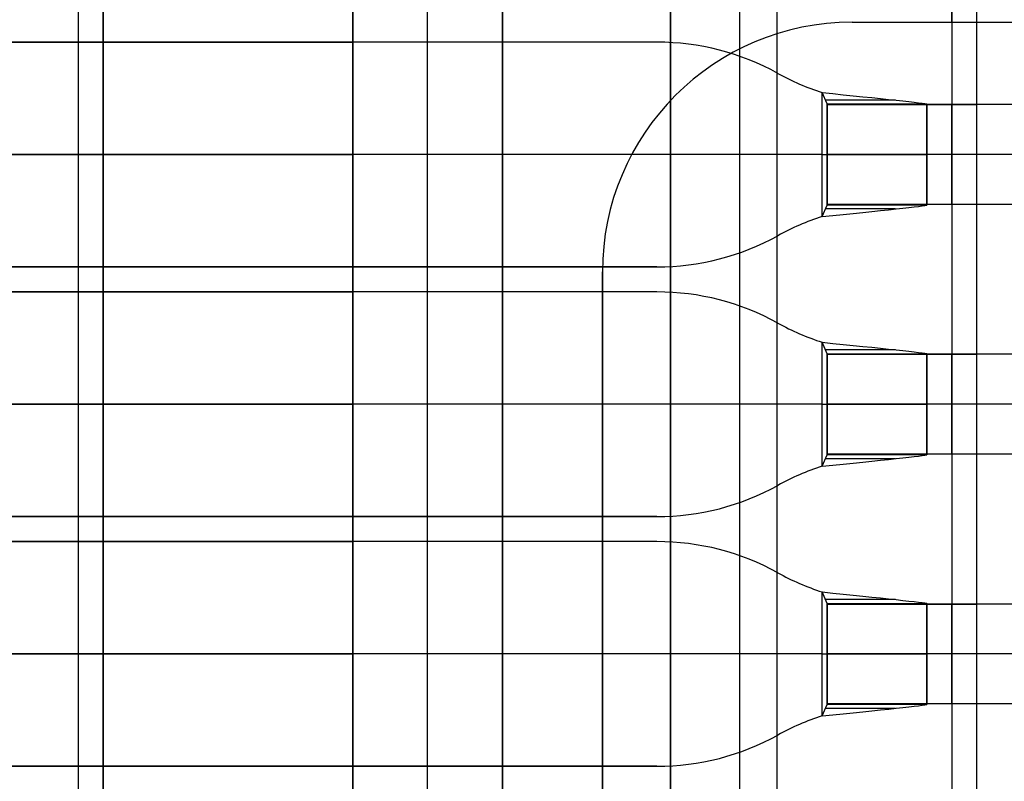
# Model space of a CAD drawing. Extents: x -64 to 57, y 4 to 161.
# Tile 82 of 256: x -55.34 to -53.37, y 76.75 to 78.28. Entities that reach past the tile are written whole.
import ezdxf

# ---------------------------------------------------------------- set-up
doc = ezdxf.new("R2010")
doc.units = 0
doc.layers.add('DEFAULT', color=7, linetype='CONTINUOUS')

msp = doc.modelspace()

# ---------------------------------------------------------------- linework, layer by layer
at = {"layer": 'DEFAULT', "color": 1}
for p, q in [((-54.0405, 81.0327, 66.0879), (-54.0405, 71.7293, 66.0879)), ((-54.0405, 81.0327, 67.1512), (-54.0405, 71.7293, 67.1512)), ((-54.0405, 81.0327, 31.0871), (-54.0405, 71.7293, 31.0871)), ((-54.0405, 71.7293, 30.0237), (-54.0405, 81.0327, 30.0237)), ((-54.0405, 71.7293, 66.6195), (-54.0405, 81.0327, 66.6195)), ((-54.0405, 71.7293, 30.5554), (-54.0405, 81.0327, 30.5554))]:
    msp.add_line(p, q, dxfattribs=at)
at = {"layer": 'DEFAULT', "color": 254}
for p, q in [((-55.2268, 80.9962, 43.1588), (-55.2268, 68.0162, 43.1588)), ((-55.1768, 68.5062, 38.1088), (-55.1768, 80.5062, 38.1088)), ((-54.6768, 68.6562, 40.0088), (-54.6768, 80.3562, 40.0088)), ((-54.6768, 80.3562, 41.9088), (-54.6768, 68.6562, 41.9088)), ((-54.6768, 68.6562, 40.9588), (-54.6768, 80.3562, 40.9588)), ((-54.5268, 68.6562, 40.0088), (-54.5268, 80.3562, 40.0088)), ((-54.3768, 68.6562, 40.0088), (-54.3768, 80.3562, 40.0088)), ((-54.3768, 80.3562, 39.6088), (-54.3768, 68.6562, 39.6088)), ((-54.3768, 68.6562, 39.8088), (-54.3768, 80.3562, 39.8088)), ((-53.9018, 68.6562, 39.6088), (-53.9018, 80.3562, 39.6088)), ((-53.8268, 68.6562, 41.9088), (-53.8268, 80.3562, 41.9088)), ((-53.4768, 80.3562, 43.1588), (-53.4768, 68.6562, 43.1588)), ((-53.4268, 68.6562, 39.6088), (-53.4268, 80.3562, 39.6088)), ((-53.4268, 68.6562, 38.5688), (-53.4268, 80.3562, 38.5688)), ((-53.4768, 78.2712, 43.6588), (-53.4768, 79.9712, 43.6588)), ((-53.4768, 78.2712, 43.1588), (-53.4768, 79.9712, 43.1588)), ((-55.1768, 78.9562, 38.6088), (-55.1768, 70.0562, 38.6088)), ((-53.4268, 78.1062, 37.5288), (-53.4268, 78.4062, 37.5288)), ((-53.6768, 78.2712, 43.6588), (-53.4768, 78.2712, 43.6588)), ((-53.6768, 78.2712, 43.6588), (-53.6768, 78.2712, 43.1588)), ((-53.6768, 78.2712, 43.1588), (-53.4768, 78.2712, 43.1588)), ((-53.6768, 78.2712, 43.2088), (-52.6417, 78.2712, 43.2088)), ((-61.7768, 78.2312, 41.2088), (-54.6768, 78.2312, 41.2088)), ((-54.6768, 78.2312, 41.2838), (-61.7768, 78.2312, 41.2838)), ((-54.0676, 78.2312, 41.2088), (-61.6768, 78.2312, 41.2088)), ((-54.0676, 78.2312, 41.4088), (-61.6768, 78.2312, 41.4088)), ((-54.0676, 78.2312, 41.3088), (-61.6768, 78.2312, 41.3088)), ((-54.6768, 78.2312, 41.3588), (-57.1768, 78.2312, 41.3588)), ((-54.6768, 77.7812, 41.3588), (-54.6768, 78.2312, 41.3588)), ((-54.6768, 78.2312, 41.3588), (-54.6768, 78.2312, 41.2088)), ((-54.6768, 78.2312, 41.2088), (-54.6768, 77.7812, 41.2088)), ((-54.0676, 78.2312, 41.2088), (-54.0676, 78.2312, 41.4088)), ((-53.8255, 78.1687, 41.4088), (-53.8255, 78.1687, 41.2088)), ((-53.7368, 77.8821, 41.2088), (-53.7368, 78.1303, 41.2088)), ((-53.7368, 78.1303, 41.2088), (-53.7368, 78.1303, 41.4088)), ((-53.7368, 77.8821, 41.4088), (-53.7368, 78.1303, 41.4088)), ((-53.7268, 78.1074, 41.1988), (-53.7368, 78.1303, 41.2088)), ((-53.5897, 78.1152, 41.3486), (-53.7298, 78.1152, 41.2059)), ((-53.7268, 77.905, 41.1988), (-53.7268, 78.1074, 41.1988)), ((-53.7268, 78.1074, 41.1988), (-53.5268, 78.1074, 41.1988)), ((-53.7268, 78.1062, 37.5288), (-53.4268, 78.1062, 37.5288)), ((-53.7268, 77.9062, 37.5288), (-53.7268, 78.1062, 37.5288)), ((-53.7268, 77.9062, 39.6088), (-53.7268, 78.1062, 39.6088)), ((-53.7268, 78.1062, 39.6088), (-53.5268, 78.1062, 39.6088)), ((-53.7268, 78.1062, 39.6088), (-53.7268, 78.1062, 37.5288)), ((-53.7268, 77.9062, 38.5688), (-53.7268, 78.1062, 38.5688)), ((-53.5268, 78.1062, 38.5688), (-53.7268, 78.1062, 38.5688)), ((-53.7268, 78.1062, 37.8888), (-53.7268, 78.1062, 41.1647)), ((-53.7268, 77.9062, 37.8888), (-53.7268, 78.1062, 37.8888)), ((-53.7268, 78.1062, 41.1647), (-53.5268, 78.1062, 41.1647)), ((-53.7268, 78.1062, 39.5438), (-53.7268, 77.9062, 39.5438)), ((-53.5268, 78.1062, 39.3217), (-53.7268, 78.1062, 39.3217)), ((-53.5768, 78.1062, 37.5288), (-53.5768, 78.1062, 39.6088)), ((-53.5268, 77.905, 41.1988), (-53.5268, 78.1074, 41.1988)), ((-53.5268, 78.1062, 39.6088), (-53.5268, 77.9062, 39.6088)), ((-53.5268, 77.9062, 37.7788), (-53.5268, 78.1062, 37.7788)), ((-53.5268, 78.1062, 37.7788), (-53.4268, 78.1062, 37.7788)), ((-53.5268, 78.1062, 37.7788), (-53.5268, 78.1062, 39.6088)), ((-53.5268, 77.9062, 38.6938), (-53.5268, 78.1062, 38.6938)), ((-53.5268, 78.1062, 37.8888), (-53.5268, 78.1062, 41.1647)), ((-53.5268, 77.9062, 37.8888), (-53.5268, 78.1062, 37.8888)), ((-53.5268, 78.1062, 39.5438), (-53.5268, 77.9062, 39.5438)), ((-53.4768, 77.9062, 37.7788), (-53.4768, 78.1062, 37.7788)), ((-53.4268, 77.9062, 37.7788), (-53.4268, 78.1062, 37.7788)), ((-53.4268, 78.1062, 37.7788), (-53.4268, 78.1062, 37.5288)), ((-61.7768, 78.0062, 41.2088), (-54.6768, 78.0062, 41.2088)), ((-53.7368, 78.0062, 41.2088), (-61.7768, 78.0062, 41.2088)), ((-53.7368, 78.0062, 41.4088), (-61.6768, 78.0062, 41.4088)), ((-54.6768, 78.0062, 41.3588), (-57.1768, 78.0062, 41.3588)), ((-53.7268, 78.0062, 37.5288), (-53.7268, 78.0062, 39.6088)), ((-53.7268, 78.0062, 37.8888), (-53.7268, 78.0062, 41.1988)), ((-53.4268, 78.0062, 37.7788), (-53.5268, 78.0062, 37.7788)), ((-53.5268, 78.0062, 37.7788), (-53.5268, 78.0062, 39.6088)), ((-53.5268, 78.0062, 37.8888), (-53.5268, 78.0062, 41.1988)), ((-53.7368, 77.8821, 41.2088), (-53.7268, 77.905, 41.1988)), ((-53.5897, 77.8972, 41.3486), (-53.7298, 77.8972, 41.2059)), ((-53.4268, 77.9062, 37.5288), (-53.7268, 77.9062, 37.5288)), ((-53.5268, 77.9062, 39.6088), (-53.7268, 77.9062, 39.6088)), ((-53.7268, 77.9062, 37.5288), (-53.7268, 77.9062, 39.6088)), ((-53.5268, 77.9062, 38.5688), (-53.7268, 77.9062, 38.5688)), ((-53.7268, 77.9062, 41.1647), (-53.7268, 77.9062, 37.8888)), ((-53.5268, 77.9062, 41.1647), (-53.7268, 77.9062, 41.1647)), ((-53.5268, 77.9062, 39.3217), (-53.7268, 77.9062, 39.3217)), ((-53.5268, 77.905, 41.1988), (-53.7268, 77.905, 41.1988)), ((-53.5768, 77.9062, 39.6088), (-53.5768, 77.9062, 37.5288)), ((-53.4268, 77.9062, 37.7788), (-53.5268, 77.9062, 37.7788)), ((-53.5268, 77.9062, 39.6088), (-53.5268, 77.9062, 37.7788)), ((-53.5268, 77.9062, 37.8888), (-53.5268, 77.9062, 41.1647)), ((-53.4268, 77.6062, 37.5288), (-53.4268, 77.9062, 37.5288)), ((-53.4268, 77.9062, 37.5288), (-53.4268, 77.9062, 37.7788)), ((-53.7368, 77.8821, 41.4088), (-53.7368, 77.8821, 41.2088)), ((-53.8255, 77.8437, 41.2088), (-53.8255, 77.8437, 41.4088)), ((-54.6768, 77.7812, 41.2088), (-61.7768, 77.7812, 41.2088)), ((-54.6768, 77.7812, 41.2838), (-61.7768, 77.7812, 41.2838)), ((-61.6768, 77.7812, 41.2088), (-54.0676, 77.7812, 41.2088)), ((-54.0676, 77.7812, 41.4088), (-61.6768, 77.7812, 41.4088)), ((-54.0676, 77.7812, 41.3088), (-61.6768, 77.7812, 41.3088)), ((-57.1768, 77.7812, 41.3588), (-54.6768, 77.7812, 41.3588)), ((-54.6768, 77.7812, 41.2088), (-54.6768, 77.7812, 41.3588)), ((-54.0676, 77.7812, 41.2088), (-54.0676, 77.7812, 41.4088)), ((-54.1768, 75.7712, 43.6588), (-54.1768, 77.7712, 43.6588)), ((-54.1768, 77.7712, 43.1588), (-54.1768, 77.7712, 43.6588)), ((-54.1768, 75.7712, 43.1588), (-54.1768, 77.7712, 43.1588)), ((-54.1768, 77.7712, 43.4088), (-54.1768, 75.7712, 43.4088)), ((-61.7768, 77.7312, 40.7588), (-54.6768, 77.7312, 40.7588)), ((-54.6768, 77.7312, 40.6838), (-61.7768, 77.7312, 40.6838)), ((-54.0676, 77.7312, 40.5588), (-61.6768, 77.7312, 40.5588)), ((-54.0676, 77.7312, 40.7588), (-61.6768, 77.7312, 40.7588)), ((-54.0676, 77.7312, 40.6588), (-61.6768, 77.7312, 40.6588)), ((-54.6768, 77.7312, 40.6088), (-57.1768, 77.7312, 40.6088)), ((-54.6768, 77.7312, 40.7588), (-54.6768, 77.7312, 40.6088)), ((-54.6768, 77.7312, 40.6088), (-54.6768, 77.2812, 40.6088)), ((-54.6768, 77.2812, 40.7588), (-54.6768, 77.7312, 40.7588)), ((-54.0676, 77.7312, 40.5588), (-54.0676, 77.7312, 40.7588)), ((-53.8255, 77.6687, 40.7588), (-53.8255, 77.6687, 40.5588)), ((-53.7368, 77.3821, 40.5588), (-53.7368, 77.6303, 40.5588)), ((-53.7368, 77.6303, 40.5588), (-53.7368, 77.6303, 40.7588)), ((-53.7368, 77.3821, 40.7588), (-53.7368, 77.6303, 40.7588)), ((-53.7268, 77.6074, 40.5488), (-53.7368, 77.6303, 40.5588)), ((-53.5897, 77.6152, 40.6986), (-53.7298, 77.6152, 40.5559)), ((-53.7268, 77.405, 40.5488), (-53.7268, 77.6074, 40.5488)), ((-53.7268, 77.6074, 40.5488), (-53.5268, 77.6074, 40.5488)), ((-53.7268, 77.6062, 37.5288), (-53.4268, 77.6062, 37.5288)), ((-53.7268, 77.4062, 37.5288), (-53.7268, 77.6062, 37.5288)), ((-53.7268, 77.4062, 39.6088), (-53.7268, 77.6062, 39.6088)), ((-53.7268, 77.6062, 39.6088), (-53.5268, 77.6062, 39.6088)), ((-53.7268, 77.6062, 39.6088), (-53.7268, 77.6062, 37.5288)), ((-53.7268, 77.4062, 38.5688), (-53.7268, 77.6062, 38.5688)), ((-53.5268, 77.6062, 38.5688), (-53.7268, 77.6062, 38.5688)), ((-53.7268, 77.6062, 37.8888), (-53.7268, 77.6062, 40.5147)), ((-53.7268, 77.4062, 37.8888), (-53.7268, 77.6062, 37.8888)), ((-53.7268, 77.6062, 40.5147), (-53.5268, 77.6062, 40.5147)), ((-53.7268, 77.6062, 39.2188), (-53.7268, 77.4062, 39.2188)), ((-53.5268, 77.6062, 38.9967), (-53.7268, 77.6062, 38.9967)), ((-53.5768, 77.6062, 37.5288), (-53.5768, 77.6062, 39.6088)), ((-53.5268, 77.405, 40.5488), (-53.5268, 77.6074, 40.5488)), ((-53.5268, 77.6062, 39.6088), (-53.5268, 77.4062, 39.6088)), ((-53.5268, 77.4062, 37.7788), (-53.5268, 77.6062, 37.7788)), ((-53.5268, 77.6062, 37.7788), (-53.4268, 77.6062, 37.7788)), ((-53.5268, 77.6062, 37.7788), (-53.5268, 77.6062, 39.6088)), ((-53.5268, 77.4062, 38.6938), (-53.5268, 77.6062, 38.6938)), ((-53.5268, 77.6062, 37.8888), (-53.5268, 77.6062, 40.5147)), ((-53.5268, 77.4062, 37.8888), (-53.5268, 77.6062, 37.8888)), ((-53.5268, 77.6062, 39.2188), (-53.5268, 77.4062, 39.2188)), ((-53.4768, 77.4062, 37.7788), (-53.4768, 77.6062, 37.7788)), ((-53.4268, 77.4062, 37.7788), (-53.4268, 77.6062, 37.7788)), ((-53.4268, 77.6062, 37.7788), (-53.4268, 77.6062, 37.5288)), ((-61.7768, 77.5062, 40.7588), (-54.6768, 77.5062, 40.7588)), ((-53.7368, 77.5062, 40.5588), (-61.7768, 77.5062, 40.5588)), ((-53.7368, 77.5062, 40.7588), (-61.6768, 77.5062, 40.7588)), ((-54.6768, 77.5062, 40.6088), (-57.1768, 77.5062, 40.6088)), ((-53.7268, 77.5062, 37.5288), (-53.7268, 77.5062, 39.6088)), ((-53.7268, 77.5062, 37.8888), (-53.7268, 77.5062, 40.5488)), ((-53.4268, 77.5062, 37.7788), (-53.5268, 77.5062, 37.7788)), ((-53.5268, 77.5062, 37.7788), (-53.5268, 77.5062, 39.6088)), ((-53.5268, 77.5062, 37.8888), (-53.5268, 77.5062, 40.5488)), ((-53.7368, 77.3821, 40.5588), (-53.7268, 77.405, 40.5488)), ((-53.4268, 77.4062, 37.5288), (-53.7268, 77.4062, 37.5288)), ((-53.5268, 77.4062, 39.6088), (-53.7268, 77.4062, 39.6088)), ((-53.7268, 77.4062, 37.5288), (-53.7268, 77.4062, 39.6088)), ((-53.5268, 77.4062, 38.5688), (-53.7268, 77.4062, 38.5688)), ((-53.7268, 77.4062, 40.5147), (-53.7268, 77.4062, 37.8888)), ((-53.5268, 77.4062, 40.5147), (-53.7268, 77.4062, 40.5147)), ((-53.5268, 77.4062, 38.9967), (-53.7268, 77.4062, 38.9967)), ((-53.5268, 77.405, 40.5488), (-53.7268, 77.405, 40.5488)), ((-53.5768, 77.4062, 39.6088), (-53.5768, 77.4062, 37.5288)), ((-53.4268, 77.4062, 37.7788), (-53.5268, 77.4062, 37.7788)), ((-53.5268, 77.4062, 39.6088), (-53.5268, 77.4062, 37.7788)), ((-53.5268, 77.4062, 37.8888), (-53.5268, 77.4062, 40.5147)), ((-53.4268, 77.1062, 37.5288), (-53.4268, 77.4062, 37.5288)), ((-53.4268, 77.4062, 37.5288), (-53.4268, 77.4062, 37.7788)), ((-53.5897, 77.3972, 40.6986), (-53.7298, 77.3972, 40.5559)), ((-53.7368, 77.3821, 40.7588), (-53.7368, 77.3821, 40.5588)), ((-53.8255, 77.3437, 40.5588), (-53.8255, 77.3437, 40.7588)), ((-54.6768, 77.2812, 40.7588), (-61.7768, 77.2812, 40.7588)), ((-54.6768, 77.2812, 40.6838), (-61.7768, 77.2812, 40.6838)), ((-61.6768, 77.2812, 40.5588), (-54.0676, 77.2812, 40.5588)), ((-54.0676, 77.2812, 40.7588), (-61.6768, 77.2812, 40.7588)), ((-54.0676, 77.2812, 40.6588), (-61.6768, 77.2812, 40.6588)), ((-57.1768, 77.2812, 40.6088), (-54.6768, 77.2812, 40.6088)), ((-54.6768, 77.2812, 40.6088), (-54.6768, 77.2812, 40.7588)), ((-54.0676, 77.2812, 40.5588), (-54.0676, 77.2812, 40.7588)), ((-61.7768, 77.2312, 41.2088), (-54.6768, 77.2312, 41.2088)), ((-54.6768, 77.2312, 41.2838), (-61.7768, 77.2312, 41.2838)), ((-54.0676, 77.2312, 41.2088), (-61.6768, 77.2312, 41.2088)), ((-54.0676, 77.2312, 41.4088), (-61.6768, 77.2312, 41.4088)), ((-54.0676, 77.2312, 41.3088), (-61.6768, 77.2312, 41.3088)), ((-54.6768, 77.2312, 41.3588), (-57.1768, 77.2312, 41.3588)), ((-54.6768, 76.7812, 41.3588), (-54.6768, 77.2312, 41.3588)), ((-54.6768, 77.2312, 41.3588), (-54.6768, 77.2312, 41.2088)), ((-54.6768, 77.2312, 41.2088), (-54.6768, 76.7812, 41.2088)), ((-54.0676, 77.2312, 41.2088), (-54.0676, 77.2312, 41.4088)), ((-53.8255, 77.1687, 41.4088), (-53.8255, 77.1687, 41.2088)), ((-53.7368, 76.8821, 41.2088), (-53.7368, 77.1303, 41.2088)), ((-53.7368, 77.1303, 41.2088), (-53.7368, 77.1303, 41.4088)), ((-53.7368, 76.8821, 41.4088), (-53.7368, 77.1303, 41.4088)), ((-53.7268, 77.1074, 41.1988), (-53.7368, 77.1303, 41.2088)), ((-53.5897, 77.1152, 41.3486), (-53.7298, 77.1152, 41.2059)), ((-53.7268, 76.905, 41.1988), (-53.7268, 77.1074, 41.1988)), ((-53.7268, 77.1074, 41.1988), (-53.5268, 77.1074, 41.1988)), ((-53.7268, 77.1062, 37.5288), (-53.4268, 77.1062, 37.5288)), ((-53.7268, 76.9062, 37.5288), (-53.7268, 77.1062, 37.5288)), ((-53.7268, 76.9062, 39.6088), (-53.7268, 77.1062, 39.6088)), ((-53.7268, 77.1062, 39.6088), (-53.5268, 77.1062, 39.6088)), ((-53.7268, 77.1062, 39.6088), (-53.7268, 77.1062, 37.5288)), ((-53.7268, 76.9062, 38.5688), (-53.7268, 77.1062, 38.5688)), ((-53.5268, 77.1062, 38.5688), (-53.7268, 77.1062, 38.5688)), ((-53.7268, 77.1062, 37.8888), (-53.7268, 77.1062, 41.1647)), ((-53.7268, 76.9062, 37.8888), (-53.7268, 77.1062, 37.8888)), ((-53.7268, 77.1062, 41.1647), (-53.5268, 77.1062, 41.1647)), ((-53.7268, 77.1062, 39.5438), (-53.7268, 76.9062, 39.5438)), ((-53.5268, 77.1062, 39.3217), (-53.7268, 77.1062, 39.3217)), ((-53.5768, 77.1062, 37.5288), (-53.5768, 77.1062, 39.6088)), ((-53.5268, 76.905, 41.1988), (-53.5268, 77.1074, 41.1988)), ((-53.5268, 77.1062, 39.6088), (-53.5268, 76.9062, 39.6088)), ((-53.5268, 76.9062, 37.7788), (-53.5268, 77.1062, 37.7788)), ((-53.5268, 77.1062, 37.7788), (-53.4268, 77.1062, 37.7788)), ((-53.5268, 77.1062, 37.7788), (-53.5268, 77.1062, 39.6088)), ((-53.5268, 76.9062, 38.6938), (-53.5268, 77.1062, 38.6938)), ((-53.5268, 77.1062, 37.8888), (-53.5268, 77.1062, 41.1647)), ((-53.5268, 76.9062, 37.8888), (-53.5268, 77.1062, 37.8888)), ((-53.5268, 77.1062, 39.5438), (-53.5268, 76.9062, 39.5438)), ((-53.4768, 76.9062, 37.7788), (-53.4768, 77.1062, 37.7788)), ((-53.4268, 76.9062, 37.7788), (-53.4268, 77.1062, 37.7788)), ((-53.4268, 77.1062, 37.7788), (-53.4268, 77.1062, 37.5288)), ((-61.7768, 77.0062, 41.2088), (-54.6768, 77.0062, 41.2088)), ((-53.7368, 77.0062, 41.2088), (-61.7768, 77.0062, 41.2088)), ((-53.7368, 77.0062, 41.4088), (-61.6768, 77.0062, 41.4088)), ((-54.6768, 77.0062, 41.3588), (-57.1768, 77.0062, 41.3588)), ((-53.7268, 77.0062, 37.5288), (-53.7268, 77.0062, 39.6088)), ((-53.7268, 77.0062, 37.8888), (-53.7268, 77.0062, 41.1988)), ((-53.4268, 77.0062, 37.7788), (-53.5268, 77.0062, 37.7788)), ((-53.5268, 77.0062, 37.7788), (-53.5268, 77.0062, 39.6088)), ((-53.5268, 77.0062, 37.8888), (-53.5268, 77.0062, 41.1988)), ((-53.7368, 76.8821, 41.2088), (-53.7268, 76.905, 41.1988)), ((-53.5897, 76.8972, 41.3486), (-53.7298, 76.8972, 41.2059)), ((-53.4268, 76.9062, 37.5288), (-53.7268, 76.9062, 37.5288)), ((-53.5268, 76.9062, 39.6088), (-53.7268, 76.9062, 39.6088)), ((-53.7268, 76.9062, 37.5288), (-53.7268, 76.9062, 39.6088)), ((-53.5268, 76.9062, 38.5688), (-53.7268, 76.9062, 38.5688)), ((-53.7268, 76.9062, 41.1647), (-53.7268, 76.9062, 37.8888)), ((-53.5268, 76.9062, 41.1647), (-53.7268, 76.9062, 41.1647)), ((-53.5268, 76.9062, 39.3217), (-53.7268, 76.9062, 39.3217)), ((-53.5268, 76.905, 41.1988), (-53.7268, 76.905, 41.1988)), ((-53.5768, 76.9062, 39.6088), (-53.5768, 76.9062, 37.5288)), ((-53.4268, 76.9062, 37.7788), (-53.5268, 76.9062, 37.7788)), ((-53.5268, 76.9062, 39.6088), (-53.5268, 76.9062, 37.7788)), ((-53.5268, 76.9062, 37.8888), (-53.5268, 76.9062, 41.1647)), ((-53.4268, 76.6062, 37.5288), (-53.4268, 76.9062, 37.5288)), ((-53.4268, 76.9062, 37.5288), (-53.4268, 76.9062, 37.7788)), ((-53.7368, 76.8821, 41.4088), (-53.7368, 76.8821, 41.2088)), ((-53.8255, 76.8437, 41.2088), (-53.8255, 76.8437, 41.4088)), ((-54.6768, 76.7812, 41.2088), (-61.7768, 76.7812, 41.2088)), ((-54.6768, 76.7812, 41.2838), (-61.7768, 76.7812, 41.2838)), ((-61.6768, 76.7812, 41.2088), (-54.0676, 76.7812, 41.2088)), ((-54.0676, 76.7812, 41.4088), (-61.6768, 76.7812, 41.4088)), ((-54.0676, 76.7812, 41.3088), (-61.6768, 76.7812, 41.3088)), ((-57.1768, 76.7812, 41.3588), (-54.6768, 76.7812, 41.3588)), ((-54.6768, 76.7812, 41.2088), (-54.6768, 76.7812, 41.3588)), ((-54.0676, 76.7812, 41.2088), (-54.0676, 76.7812, 41.4088)), ((-54.1768, 76.7712, 43.1588), (-54.1768, 76.7712, 43.6588))]:
    msp.add_line(p, q, dxfattribs=at)
for centre, start, end in [((-53.6768, 77.7712, 43.6588), 90, 180), ((-53.6768, 77.7712, 43.1588), 90, 180), ((-53.6768, 77.7712, 43.4088), 90, 180), ((-54.0676, 77.7312, 41.4088), 61.045, 90), ((-54.0676, 77.7312, 41.2088), 61.045, 90), ((-54.0676, 77.7312, 41.3088), 61.045, 90), ((-53.5834, 78.6062, 41.2088), 241.045, 252.133), ((-53.5834, 78.6062, 41.4088), 241.045, 252.133), ((-53.5834, 78.6062, 41.3088), 241.045, 252.133), ((-53.5834, 77.4062, 41.4088), 107.867, 118.955), ((-53.5834, 77.4062, 41.2088), 107.867, 118.955), ((-53.5834, 77.4062, 41.3088), 107.867, 118.955), ((-54.0676, 78.2812, 41.4088), 270, 298.955), ((-54.0676, 78.2812, 41.2088), 270, 298.955), ((-54.0676, 78.2812, 41.3088), 270, 298.955), ((-54.0676, 77.2312, 40.7588), 61.045, 90), ((-54.0676, 77.2312, 40.5588), 61.045, 90), ((-54.0676, 77.2312, 40.6588), 61.045, 90), ((-53.5834, 78.1062, 40.5588), 241.045, 252.133), ((-53.5834, 78.1062, 40.7588), 241.045, 252.133), ((-53.5834, 78.1062, 40.6588), 241.045, 252.133), ((-53.5834, 76.9062, 40.7588), 107.867, 118.955), ((-53.5834, 76.9062, 40.5588), 107.867, 118.955), ((-53.5834, 76.9062, 40.6588), 107.867, 118.955), ((-54.0676, 77.7812, 40.7588), 270, 298.955), ((-54.0676, 77.7812, 40.5588), 270, 298.955), ((-54.0676, 77.7812, 40.6588), 270, 298.955), ((-54.0676, 76.7312, 41.4088), 61.045, 90), ((-54.0676, 76.7312, 41.2088), 61.045, 90), ((-54.0676, 76.7312, 41.3088), 61.045, 90), ((-53.5834, 77.6062, 41.2088), 241.045, 252.133), ((-53.5834, 77.6062, 41.4088), 241.045, 252.133), ((-53.5834, 77.6062, 41.3088), 241.045, 252.133), ((-53.5834, 76.4062, 41.4088), 107.867, 118.955), ((-53.5834, 76.4062, 41.2088), 107.867, 118.955), ((-53.5834, 76.4062, 41.3088), 107.867, 118.955), ((-54.0676, 77.2812, 41.4088), 270, 298.955), ((-54.0676, 77.2812, 41.2088), 270, 298.955), ((-54.0676, 77.2812, 41.3088), 270, 298.955)]:
    msp.add_arc(centre, 0.5, start, end, dxfattribs=at)
at = {"layer": 'DEFAULT', "color": 254, "extrusion": (-4.37114e-08, 1, 1.06016e-15)}
msp.add_arc((53.4768, 42.6588, 78.2712), 1, 90, 174.2608, dxfattribs=at)
at = {"layer": 'DEFAULT', "color": 254, "extrusion": (-4.37114e-08, 1, 2.83652e-15)}
msp.add_arc((53.4768, 42.6588, 78.2712), 0.5, 90, 168.463, dxfattribs=at)
at = {"layer": 'DEFAULT', "color": 254, "extrusion": (0.09777, 0.995148, -0.01101)}
for centre in [(61.1182, 41.9937, 72.0414), (61.0693, 41.3383, 71.551), (61.0204, 41.9828, 71.0463)]:
    msp.add_arc(centre, 0.2108, 89.8792, 179.7874, dxfattribs=at)
at = {"layer": 'DEFAULT', "color": 254, "extrusion": (1, 4.37122e-08, -5.13252e-14)}
for centre in [(78.6062, 41.1647, -53.7268), (77.6062, 41.1647, -53.7268)]:
    msp.add_arc(centre, 0.5, 176.0982, 180, dxfattribs=at)
at = {"layer": 'DEFAULT', "color": 254, "extrusion": (-4.37114e-08, 1, 5.18638e-17)}
for centre in [(53.3168, 37.8888, 78.1062), (53.3168, 37.8888, 77.1062)]:
    msp.add_arc(centre, 0.41, 270, 0, dxfattribs=at)
at = {"layer": 'DEFAULT', "color": 254, "extrusion": (1, 4.37114e-08, 0)}
for centre, start, end in [((78.6062, 41.1647, -53.6268), 176.0982, 180), ((77.4062, 41.1647, -53.6268), 0, 3.9018), ((78.1062, 40.5147, -53.6268), 176.0982, 180), ((76.9062, 40.5147, -53.6268), 0, 3.9018), ((77.6062, 41.1647, -53.6268), 176.0982, 180), ((76.4062, 41.1647, -53.6268), 0, 3.9018)]:
    msp.add_arc(centre, 0.5, start, end, dxfattribs=at)
at = {"layer": 'DEFAULT', "color": 254, "extrusion": (1, 4.37114e-08, 7.72246e-16)}
for centre, start, end in [((78.6062, 41.1647, -53.5268), 176.0982, 180), ((77.4062, 41.1647, -53.5268), 0, 3.9018), ((77.6062, 41.1647, -53.5268), 176.0982, 180), ((76.4062, 41.1647, -53.5268), 0, 3.9018)]:
    msp.add_arc(centre, 0.5, start, end, dxfattribs=at)
at = {"layer": 'DEFAULT', "color": 254, "extrusion": (-4.37114e-08, 1, 1.16337e-16)}
for centre in [(53.3168, 37.8888, 78.1062), (53.3168, 37.8888, 77.1062)]:
    msp.add_arc(centre, 0.21, 270, 0, dxfattribs=at)
at = {"layer": 'DEFAULT', "color": 254, "extrusion": (-4.37114e-08, 1, 0)}
for centre, radius, start, end in [((53.7368, 41.1988, 78.0062), 0.01, 90, 180), ((53.7368, 41.1988, 78.0062), 0.21, 90, 180), ((53.3168, 37.8888, 78.0062), 0.41, 270, 0), ((53.3168, 37.8888, 78.0062), 0.21, 270, 0), ((53.7368, 40.5488, 77.5062), 0.01, 90, 180), ((53.7368, 40.5488, 77.5062), 0.21, 90, 180), ((53.3168, 37.8888, 77.5062), 0.41, 270, 0), ((53.3168, 37.8888, 77.5062), 0.21, 270, 0), ((53.7368, 41.1988, 77.0062), 0.01, 90, 180), ((53.7368, 41.1988, 77.0062), 0.21, 90, 180), ((53.3168, 37.8888, 77.0062), 0.41, 270, 0), ((53.3168, 37.8888, 77.0062), 0.21, 270, 0)]:
    msp.add_arc(centre, radius, start, end, dxfattribs=at)
at = {"layer": 'DEFAULT', "color": 254, "extrusion": (-0.097771, 0.995148, 0.01101)}
for centre in [(45.8639, 40.2842, 83.214), (45.8639, 40.2842, 83.214), (45.9128, 39.6397, 82.7093), (45.9128, 39.6397, 82.7093), (45.9616, 40.2952, 82.2189), (45.9616, 40.2952, 82.2189)]:
    msp.add_arc(centre, 0.2108, 89.8792, 179.7874, dxfattribs=at)
at = {"layer": 'DEFAULT', "color": 254, "extrusion": (1, 4.37106e-08, -5.13252e-14)}
for centre in [(77.4062, 41.1647, -53.7268), (76.4062, 41.1647, -53.7268)]:
    msp.add_arc(centre, 0.5, 0, 3.9018, dxfattribs=at)
at = {"layer": 'DEFAULT', "color": 254, "extrusion": (-4.37114e-08, 1, -1.51226e-16)}
for centre in [(53.3168, 37.8888, 77.9062), (53.3168, 37.8888, 76.9062)]:
    msp.add_arc(centre, 0.41, 270, 0, dxfattribs=at)
at = {"layer": 'DEFAULT', "color": 254, "extrusion": (-4.37114e-08, 1, -2.80172e-16)}
for centre in [(53.3168, 37.8888, 77.9062), (53.3168, 37.8888, 76.9062)]:
    msp.add_arc(centre, 0.21, 270, 0, dxfattribs=at)
at = {"layer": 'DEFAULT', "color": 254, "extrusion": (1, 4.37122e-08, -5.20533e-14)}
msp.add_arc((78.1062, 40.5147, -53.7268), 0.5, 176.0982, 180, dxfattribs=at)
at = {"layer": 'DEFAULT', "color": 254, "extrusion": (-4.37114e-08, 1, 2.90572e-16)}
msp.add_arc((53.3168, 37.8888, 77.6062), 0.41, 270, 0, dxfattribs=at)
at = {"layer": 'DEFAULT', "color": 254, "extrusion": (1, 4.37114e-08, 4.41085e-17)}
for centre, start, end in [((78.1062, 40.5147, -53.5268), 176.0982, 180), ((76.9062, 40.5147, -53.5268), 0, 3.9018)]:
    msp.add_arc(centre, 0.5, start, end, dxfattribs=at)
at = {"layer": 'DEFAULT', "color": 254, "extrusion": (-4.37114e-08, 1, 3.55045e-16)}
msp.add_arc((53.3168, 37.8888, 77.6062), 0.21, 270, 0, dxfattribs=at)
at = {"layer": 'DEFAULT', "color": 254, "extrusion": (1, 4.37106e-08, -5.20533e-14)}
msp.add_arc((76.9062, 40.5147, -53.7268), 0.5, 0, 3.9018, dxfattribs=at)
at = {"layer": 'DEFAULT', "color": 254, "extrusion": (-4.37114e-08, 1, 8.74827e-17)}
msp.add_arc((53.3168, 37.8888, 77.4062), 0.41, 270, 0, dxfattribs=at)
at = {"layer": 'DEFAULT', "color": 254, "extrusion": (-4.37114e-08, 1, -4.14631e-17)}
msp.add_arc((53.3168, 37.8888, 77.4062), 0.21, 270, 0, dxfattribs=at)

doc.saveas('drawing.dxf')
